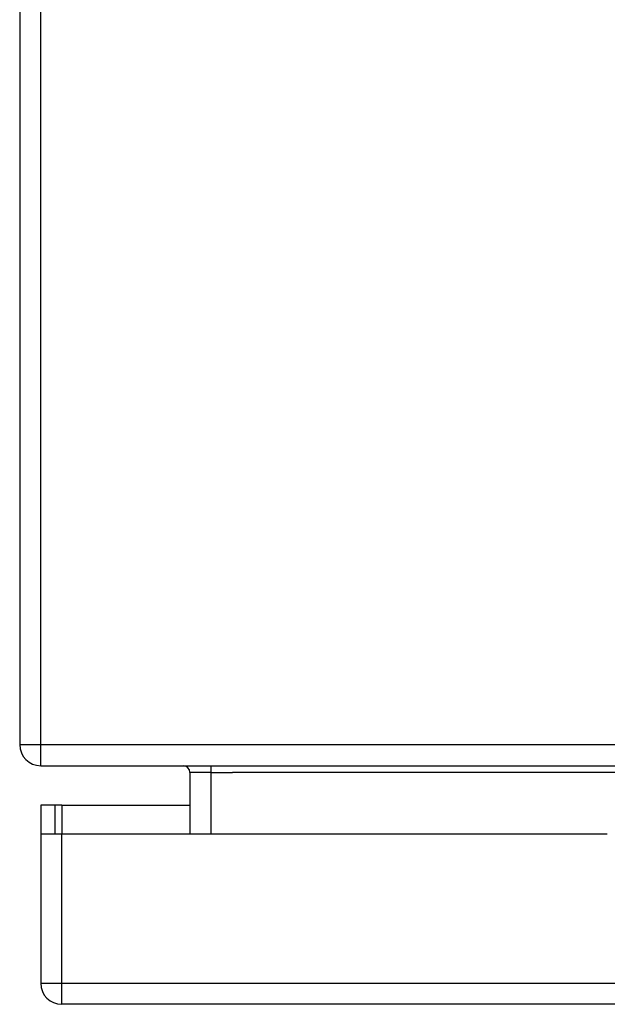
# Model space of a CAD drawing. Header units: inches. Extents: x 10 to 205, y 17 to 100.
# Tile 1 of 71: x 10.33 to 13.09, y 16.74 to 21.36. Entities that reach past the tile are written whole.
import ezdxf

# ---------------------------------------------------------------- set-up
doc = ezdxf.new("R2010")
doc.units = ezdxf.units.IN
doc.header["$MEASUREMENT"] = 0
doc.layers.add('Visible Edges(ANSI)', color=7, linetype='Continuous', lineweight=25)
doc.layers.add('Visible Tangent Edges(ANSI)', color=7, linetype='Continuous', lineweight=25)

msp = doc.modelspace()

# ---------------------------------------------------------------- linework, layer by layer
at = {"layer": 'Visible Edges(ANSI)'}
for p, q in [((10.3304, 25.7596), (10.3304, 17.9576)), ((10.4294, 17.8586), (46.2314, 17.8586)), ((11.1285, 17.8276), (11.1285, 17.539)), ((10.4969, 17.673), (10.4289, 17.673)), ((10.4289, 17.673), (10.4289, 17.556)), ((10.5279, 17.673), (10.4969, 17.673)), ((10.4969, 17.539), (10.4969, 17.673)), ((10.5279, 17.673), (11.1285, 17.673)), ((10.4289, 17.556), (10.4289, 16.838)), ((10.4303, 17.539), (10.5279, 17.539)), ((10.5279, 17.539), (13.0859, 17.539)), ((46.1329, 16.739), (10.5279, 16.739))]:
    msp.add_line(p, q, dxfattribs=at)
for centre, radius, start, end in [((10.4294, 17.9576), 0.099, 180, 270), ((11.0975, 17.8276), 0.031, 0, 90), ((10.5279, 17.556), 0.099, 180, 189.8877), ((10.5279, 16.838), 0.099, 180, 270)]:
    msp.add_arc(centre, radius, start, end, dxfattribs=at)
at = {"layer": 'Visible Tangent Edges(ANSI)'}
for p, q in [((10.4294, 17.9576), (10.4294, 25.7596)), ((10.3304, 17.9576), (10.4294, 17.9576)), ((10.4294, 17.8586), (10.4294, 17.9576)), ((10.4294, 17.9576), (45.4642, 17.9576)), ((11.2275, 17.8276), (11.2275, 17.8586)), ((11.2275, 17.8276), (11.1285, 17.8276)), ((11.2275, 17.539), (11.2275, 17.8276)), ((11.2275, 17.8276), (11.3285, 17.8276)), ((13.899, 17.8276), (11.3285, 17.8276)), ((10.5279, 17.673), (10.5279, 17.539)), ((10.5279, 16.838), (10.5279, 17.539)), ((10.4289, 16.838), (10.5279, 16.838)), ((10.5279, 16.739), (10.5279, 16.838)), ((10.5279, 16.838), (46.1329, 16.838))]:
    msp.add_line(p, q, dxfattribs=at)

doc.saveas('drawing.dxf')
